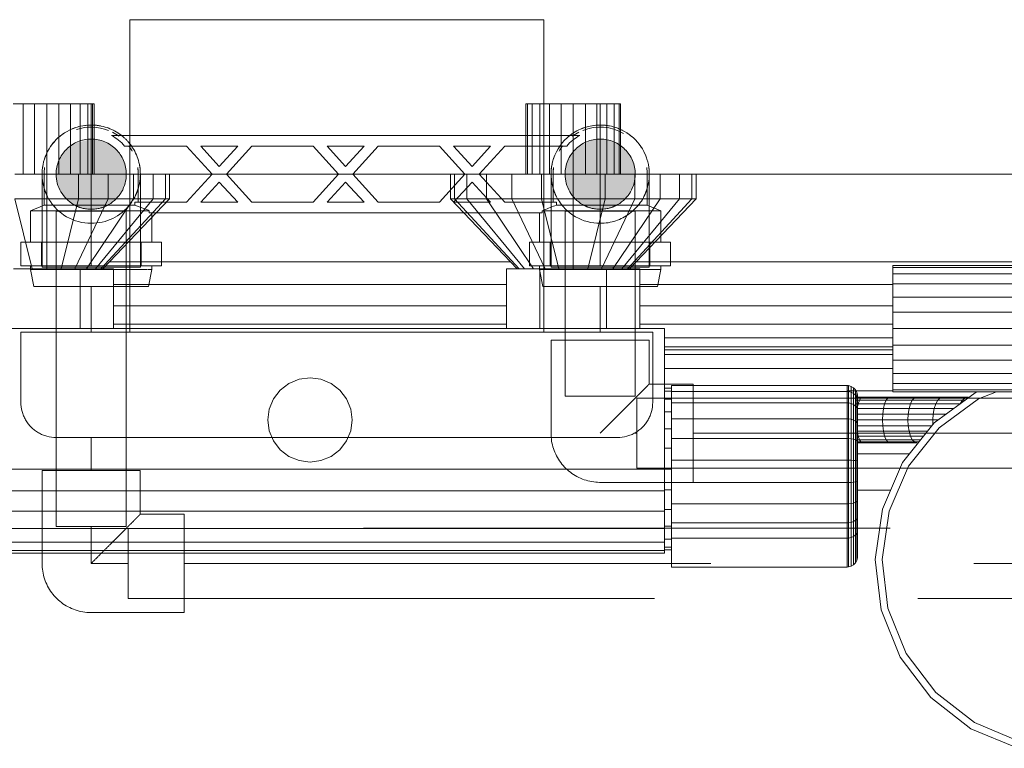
# Model space of a CAD drawing. Header units: millimetres. Extents: x -7237 to 20224, y 4737 to 43478.
# Tile 72 of 88: x 14538 to 14818, y 42012 to 42220. Entities that reach past the tile are written whole.
import ezdxf

# ---------------------------------------------------------------- set-up
doc = ezdxf.new("R2010")
doc.units = ezdxf.units.MM
for name, pattern in [('ADSK_Осевая', [700, 500, -100, 0, -100]), ('ADSK_Скрыто', [300, 150, -150]), ('ADSK_Штриховая_ш3 п1_5', [225, 150, -75])]:
    doc.linetypes.add(name, pattern=pattern)
for name, color, linetype, lineweight in [('A-DETL-____-HDLN', 90, 'ADSK_Скрыто', 9), ('A-DETL-____-MBND', 5, 'ADSK_Штриховая_ш3 п1_5', 20), ('M-EQPM-____-OTLN', 50, 'Continuous', 20), ('P-PIPE-____-CNTR', 3, 'ADSK_Осевая', 20), ('P-PIPE-____-OTLN', 3, 'Continuous', 20)]:
    doc.layers.add(name, color=color, linetype=linetype, lineweight=lineweight)

# ---------------------------------------------------------------- blocks, each defined once
blk = doc.blocks.new('Прямая форма - 83 new-609569-В_Этаж 02_Водопровод')
at = {"layer": 'M-EQPM-____-OTLN', "color": 253}
for p, q in [((-81.75, 520), (-84.55, 520)), ((-81.75, 500), (-81.75, 520)), ((-78.49, 520), (-81.75, 520)), ((-78.49, 500), (-78.49, 520)), ((-75, 520), (-78.49, 520)), ((-75, 500), (-75, 520)), ((-71.51, 520), (-75, 520)), ((-68.25, 520), (-71.51, 520)), ((-71.51, 520), (-71.51, 500)), ((-65.45, 520), (-68.25, 520)), ((-68.25, 520), (-68.25, 500)), ((-63.31, 520), (-65.45, 520)), ((-65.45, 520), (-65.45, 500)), ((-61.96, 520), (-63.31, 520)), ((-63.31, 520), (-63.31, 500)), ((-61.5, 520), (-61.96, 520)), ((-61.96, 520), (-61.96, 500)), ((-61.5, 520), (-61.5, 500)), ((61.5, 500), (61.5, 520)), ((61.96, 520), (61.5, 520)), ((61.96, 500), (61.96, 520)), ((63.31, 520), (61.96, 520)), ((63.31, 500), (63.31, 520)), ((65.45, 520), (63.31, 520)), ((65.45, 500), (65.45, 520)), ((68.25, 520), (65.45, 520)), ((68.25, 500), (68.25, 520)), ((71.51, 520), (68.25, 520)), ((71.51, 500), (71.51, 520)), ((75, 520), (71.51, 520)), ((75, 500), (75, 520)), ((78.49, 520), (75, 520)), ((81.75, 520), (78.49, 520)), ((78.49, 520), (78.49, 500)), ((84.55, 520), (81.75, 520)), ((81.75, 520), (81.75, 500)), ((86.69, 520), (84.55, 520)), ((84.55, 520), (84.55, 500)), ((88.04, 520), (86.69, 520)), ((86.69, 520), (86.69, 500)), ((88.5, 520), (88.04, 520)), ((88.04, 520), (88.04, 500)), ((88.5, 520), (88.5, 500)), ((-84.06, 500), (-75, 500)), ((-75, 500), (-65.94, 500)), ((-75, 500), (-75, 493)), ((-65.94, 500), (-57.5, 500)), ((-65.94, 500), (-65.94, 493)), ((-57.5, 500), (-50.25, 500)), ((-57.5, 500), (-57.5, 493)), ((-50.25, 500), (-44.69, 500)), ((-50.25, 500), (-50.25, 493)), ((-44.69, 500), (-41.19, 500)), ((-44.69, 500), (-44.69, 493)), ((-40, 500), (-41.19, 500)), ((-41.19, 500), (-41.19, 493)), ((-40, 493), (-40, 500)), ((40, 500), (-40, 500)), ((41.19, 500), (40, 500)), ((40, 500), (40, 493)), ((41.19, 493), (41.19, 500)), ((44.69, 500), (41.19, 500)), ((44.69, 493), (44.69, 500)), ((44.69, 500), (50.25, 500)), ((50.25, 500), (57.5, 500)), ((50.25, 493), (50.25, 500)), ((57.5, 500), (65.94, 500)), ((57.5, 493), (57.5, 500)), ((65.94, 500), (75, 500)), ((65.94, 493), (65.94, 500)), ((75, 500), (84.06, 500)), ((75, 493), (75, 500)), ((84.06, 500), (92.5, 500)), ((84.06, 493), (84.06, 500)), ((92.5, 500), (99.75, 500)), ((92.5, 493), (92.5, 500)), ((99.75, 500), (105.31, 500)), ((99.75, 493), (99.75, 500)), ((105.31, 500), (108.81, 500)), ((105.31, 493), (105.31, 500)), ((108.81, 500), (110, 500)), ((108.81, 493), (108.81, 500)), ((110, 493), (110, 500)), ((205, 500), (110, 500)), ((-75, 493), (-84.06, 493)), ((-84.06, 493), (-79.14, 473)), ((-65.94, 493), (-75, 493)), ((-75, 493), (-75, 473)), ((-65.94, 493), (-70.86, 473)), ((-57.5, 493), (-67, 473)), ((-57.5, 493), (-65.94, 493)), ((-50.25, 493), (-63.69, 473)), ((-44.69, 493), (-61.14, 473)), ((-41.19, 493), (-59.55, 473)), ((-59, 473), (-40, 493)), ((-50.25, 493), (-57.5, 493)), ((-44.69, 493), (-50.25, 493)), ((-41.19, 493), (-44.69, 493)), ((-40, 493), (-41.19, 493)), ((41.19, 493), (40, 493)), ((40, 493), (59, 473)), ((59.55, 473), (41.19, 493)), ((44.69, 493), (41.19, 493)), ((61.14, 473), (44.69, 493)), ((50.25, 493), (44.69, 493)), ((63.69, 473), (50.25, 493)), ((57.5, 493), (50.25, 493)), ((65.94, 493), (57.5, 493)), ((57.5, 493), (67, 473)), ((75, 493), (65.94, 493)), ((65.94, 493), (70.86, 473)), ((84.06, 493), (75, 493)), ((75, 493), (75, 473)), ((84.06, 493), (79.14, 473)), ((92.5, 493), (83, 473)), ((92.5, 493), (84.06, 493)), ((99.75, 493), (86.31, 473)), ((105.31, 493), (88.86, 473)), ((108.81, 493), (90.45, 473)), ((110, 493), (91, 473)), ((99.75, 493), (92.5, 493)), ((105.31, 493), (99.75, 493)), ((108.81, 493), (105.31, 493)), ((110, 493), (108.81, 493)), ((-57.1, 475), (57.1, 475)), ((92.9, 475), (205, 475)), ((-84.5, 473), (-65.5, 473)), ((-56, 473), (-65.5, 473)), ((-65.5, 473), (-65.5, 456)), ((-56, 456), (-56, 473)), ((56, 473), (56, 456)), ((65.5, 473), (56, 473)), ((65.5, 456), (65.5, 473)), ((84.5, 473), (65.5, 473)), ((84.5, 456), (84.5, 473)), ((84.5, 473), (94, 473)), ((94, 473), (94, 456)), ((166, 473.39), (166, 474)), ((205, 474), (166, 474)), ((166, 471.59), (166, 473.39)), ((205, 473.39), (166, 473.39)), ((166, 468.73), (166, 471.59)), ((166, 471.59), (205, 471.59)), ((-56, 468.53), (56, 468.53)), ((94, 468.53), (166, 468.53)), ((166, 465), (166, 468.73)), ((205, 468.73), (166, 468.73)), ((166, 460.66), (166, 465)), ((166, 465), (205, 465)), ((-56, 462.5), (56, 462.5)), ((94, 462.5), (166, 462.5)), ((166, 456), (166, 460.66)), ((205, 460.66), (166, 460.66)), ((-56, 457.32), (56, 457.32)), ((94, 457.32), (166, 457.32)), ((101, 456), (-101, 456)), ((101, 416), (101, 456)), ((166, 451.34), (166, 456)), ((205, 456), (166, 456)), ((101, 453.35), (166, 453.35)), ((166, 450.85), (101, 450.85)), ((166, 450), (101, 450)), ((166, 447), (166, 451.34)), ((206.13, 451.34), (166, 451.34)), ((101, 448.64), (166, 448.64)), ((209.81, 447), (166, 447)), ((166, 447), (166, 443.27)), ((101, 444.64), (166, 444.64)), ((239.91, 443.27), (166, 443.27)), ((166, 443.27), (166, 440.41)), ((-6, 440.39), (-3.11, 441.59)), ((-3.11, 441.59), (0, 442)), ((0, 442), (3.11, 441.59)), ((3.11, 441.59), (6, 440.39)), ((166, 440.41), (239.87, 440.41)), ((166, 440.41), (166, 438.61)), ((-10.39, 436), (-8.49, 438.49)), ((-8.49, 438.49), (-6, 440.39)), ((6, 440.39), (8.49, 438.49)), ((8.49, 438.49), (10.39, 436)), ((103, 439), (101, 439)), ((103, 438.22), (101, 438.22)), ((103, 438.11), (103, 439.79)), ((153, 439.79), (103, 439.79)), ((103, 434.87), (103, 438.11)), ((153, 438.11), (103, 438.11)), ((153, 438.11), (153, 439.79)), ((153.39, 439.76), (153, 439.79)), ((153.39, 439.76), (153, 439.79)), ((166, 438.28), (153, 438.28)), ((153, 434.87), (153, 438.11)), ((153.39, 438.09), (153, 438.11)), ((153.39, 438.09), (153, 438.11)), ((153.39, 438.09), (153.39, 439.76)), ((153.39, 439.76), (153.39, 438.09)), ((154.15, 439.56), (153.39, 439.76)), ((154.15, 439.56), (153.39, 439.76)), ((153.39, 434.85), (153.39, 438.09)), ((154.15, 437.9), (153.39, 438.09)), ((154.15, 437.9), (154.15, 439.56)), ((154.15, 439.56), (154.15, 437.9)), ((154.83, 439.17), (154.15, 439.56)), ((154.83, 439.17), (154.15, 439.56)), ((154.15, 434.69), (154.15, 437.9)), ((154.83, 437.53), (154.15, 437.9)), ((154.83, 437.53), (154.83, 439.17)), ((154.83, 439.17), (154.83, 437.53)), ((155.38, 438.61), (154.83, 439.17)), ((155.38, 438.61), (154.83, 439.17)), ((155.38, 437.02), (155.38, 438.61)), ((155.38, 438.61), (155.38, 437.02)), ((155.77, 437.94), (155.38, 438.61)), ((155.77, 437.94), (155.38, 438.61)), ((155.77, 436.39), (155.77, 437.94)), ((155.77, 437.94), (155.77, 436.39)), ((155.97, 437.18), (155.77, 437.94)), ((155.97, 437.18), (155.77, 437.94)), ((166, 438.61), (239.85, 438.61)), ((166, 438.61), (166, 438)), ((166, 438), (239.84, 438)), ((177.85, 429.18), (189.51, 437.76)), ((189.51, 437.76), (190.13, 438)), ((195.61, 438), (190.47, 436.01)), ((-11.59, 433.11), (-10.39, 436)), ((10.39, 436), (11.59, 433.11)), ((103, 435.92), (101, 435.92)), ((103, 430.3), (103, 434.87)), ((153, 434.87), (103, 434.87)), ((153, 430.3), (153, 434.87)), ((153.39, 434.85), (153, 434.87)), ((153.39, 430.29), (153.39, 434.85)), ((154.15, 434.69), (153.39, 434.85)), ((154.83, 434.38), (154.83, 437.53)), ((155.38, 437.02), (154.83, 437.53)), ((155.38, 433.94), (155.38, 437.02)), ((155.77, 436.39), (155.38, 437.02)), ((155.77, 436.39), (155.38, 437.02)), ((157.35, 436.5), (155.38, 436.5)), ((155.38, 436.28), (156.92, 436.28)), ((155.38, 435.63), (156.51, 435.63)), ((155.77, 433.4), (155.77, 436.39)), ((155.77, 436.39), (155.77, 433.4)), ((155.97, 435.68), (155.77, 436.39)), ((155.97, 435.68), (155.77, 436.39)), ((155.97, 435.68), (155.97, 437.18)), ((155.97, 437.18), (155.97, 435.68)), ((156, 436.79), (155.97, 437.18)), ((156, 436.79), (155.97, 437.18)), ((155.97, 432.8), (155.97, 435.68)), ((155.97, 435.68), (155.97, 432.8)), ((156, 435.32), (155.97, 435.68)), ((156, 435.32), (155.97, 435.68)), ((156, 435.32), (156, 436.79)), ((156, 436.79), (156, 435.32)), ((156, 432.49), (156, 435.32)), ((156, 435.32), (156, 432.49)), ((156.16, 434.6), (156.51, 435.63)), ((156.51, 435.63), (156.92, 436.28)), ((156.51, 435.63), (164.13, 435.63)), ((156.92, 436.28), (157.35, 436.5)), ((156.92, 436.28), (164.64, 436.28)), ((165.18, 436.5), (157.35, 436.5)), ((163.7, 434.6), (164.13, 435.63)), ((164.13, 435.63), (164.64, 436.28)), ((164.13, 435.63), (171.59, 435.63)), ((164.64, 436.28), (165.18, 436.5)), ((164.64, 436.28), (172.19, 436.28)), ((172.84, 436.5), (165.18, 436.5)), ((171.08, 434.6), (171.59, 435.63)), ((171.59, 435.63), (172.19, 436.28)), ((171.59, 435.63), (178.85, 435.63)), ((172.19, 436.28), (172.84, 436.5)), ((172.19, 436.28), (179.54, 436.28)), ((180.29, 436.5), (172.84, 436.5)), ((178.25, 434.6), (178.85, 435.63)), ((178.85, 435.63), (179.54, 436.28)), ((178.85, 435.63), (185.87, 435.63)), ((190.47, 436.01), (179.24, 427.74)), ((179.54, 436.28), (180.29, 436.5)), ((179.54, 436.28), (186.66, 436.28)), ((187.5, 436.5), (180.29, 436.5)), ((185.2, 434.6), (185.87, 435.63)), ((185.87, 435.63), (186.66, 436.28)), ((185.87, 435.63), (186.62, 435.63)), ((186.66, 436.28), (187.5, 436.5)), ((186.66, 436.28), (187.5, 436.28)), ((-12, 430), (-11.59, 433.11)), ((11.59, 433.11), (12, 430)), ((103, 432.26), (101, 432.26)), ((154.15, 430.17), (154.15, 434.69)), ((154.83, 434.38), (154.15, 434.69)), ((154.83, 429.93), (154.83, 434.38)), ((155.38, 433.94), (154.83, 434.38)), ((156.16, 434.6), (155.38, 434.6)), ((155.38, 429.6), (155.38, 433.94)), ((155.77, 433.4), (155.38, 433.94)), ((155.77, 429.19), (155.77, 433.4)), ((155.97, 432.8), (155.77, 433.4)), ((155.97, 432.8), (155.77, 433.4)), ((155.77, 432.1), (155.89, 433.25)), ((155.89, 433.25), (156.16, 434.6)), ((163.37, 433.25), (155.89, 433.25)), ((155.97, 428.73), (155.97, 432.8)), ((155.97, 432.8), (155.97, 428.73)), ((156, 432.49), (155.97, 432.8)), ((156, 432.49), (155.97, 432.8)), ((156, 428.5), (156, 432.49)), ((156, 432.49), (156, 428.5)), ((163.7, 434.6), (156.16, 434.6)), ((163.16, 431.68), (163.37, 433.25)), ((163.37, 433.25), (163.7, 434.6)), ((170.68, 433.25), (163.37, 433.25)), ((171.08, 434.6), (163.7, 434.6)), ((170.43, 431.68), (170.68, 433.25)), ((170.68, 433.25), (171.08, 434.6)), ((177.8, 433.25), (170.68, 433.25)), ((178.25, 434.6), (171.08, 434.6)), ((177.51, 431.68), (177.8, 433.25)), ((177.8, 433.25), (178.25, 434.6)), ((183.38, 433.25), (177.8, 433.25)), ((185.2, 434.6), (178.25, 434.6)), ((-11.59, 426.89), (-12, 430)), ((12, 430), (11.59, 426.89)), ((103, 424.72), (103, 430.3)), ((153, 430.3), (103, 430.3)), ((153, 424.72), (153, 430.3)), ((153.39, 430.29), (153, 430.3)), ((153.39, 424.71), (153.39, 430.29)), ((154.15, 430.17), (153.39, 430.29)), ((154.15, 424.64), (154.15, 430.17)), ((154.83, 429.93), (154.15, 430.17)), ((154.83, 424.5), (154.83, 429.93)), ((155.38, 429.6), (154.83, 429.93)), ((155.38, 424.29), (155.38, 429.6)), ((155.77, 429.19), (155.38, 429.6)), ((163.16, 431.68), (155.77, 431.68)), ((163.09, 430), (155.77, 430)), ((155.77, 424.04), (155.77, 429.19)), ((155.97, 428.73), (155.77, 429.19)), ((155.97, 428.73), (155.77, 429.19)), ((163.09, 430), (163.16, 431.68)), ((163.16, 428.32), (163.09, 430)), ((170.35, 430), (163.09, 430)), ((170.43, 431.68), (163.16, 431.68)), ((170.35, 430), (170.43, 431.68)), ((170.43, 428.32), (170.35, 430)), ((177.41, 430), (170.35, 430)), ((177.51, 431.68), (170.43, 431.68)), ((177.41, 430), (177.51, 431.68)), ((177.48, 428.72), (177.41, 430)), ((178.97, 430), (177.41, 430)), ((181.25, 431.68), (177.51, 431.68)), ((-10.39, 424), (-11.59, 426.89)), ((11.59, 426.89), (10.39, 424)), ((103, 427.5), (101, 427.5)), ((163.16, 428.32), (155.77, 428.32)), ((155.89, 426.75), (155.77, 427.9)), ((156.16, 425.4), (155.89, 426.75)), ((163.37, 426.75), (155.89, 426.75)), ((155.97, 423.77), (155.97, 428.73)), ((155.97, 428.73), (155.97, 423.77)), ((156, 428.5), (155.97, 428.73)), ((156, 428.5), (155.97, 428.73)), ((156, 423.62), (156, 428.5)), ((156, 428.5), (156, 423.62)), ((163.37, 426.75), (163.16, 428.32)), ((170.43, 428.32), (163.16, 428.32)), ((163.7, 425.4), (163.37, 426.75)), ((170.68, 426.75), (163.37, 426.75)), ((168.84, 417.86), (177.85, 429.18)), ((170.68, 426.75), (170.43, 428.32)), ((177.17, 428.32), (170.43, 428.32)), ((179.24, 427.74), (170.55, 416.83)), ((171.08, 425.4), (170.68, 426.75)), ((175.92, 426.75), (170.68, 426.75)), ((-8.49, 421.51), (-10.39, 424)), ((10.39, 424), (8.49, 421.51)), ((103, 418.53), (103, 424.72)), ((153, 424.72), (103, 424.72)), ((153, 418.53), (153, 424.72)), ((153.39, 424.71), (153, 424.72)), ((153.39, 418.53), (153.39, 424.71)), ((154.15, 424.64), (153.39, 424.71)), ((154.15, 418.51), (154.15, 424.64)), ((154.83, 424.5), (154.15, 424.64)), ((154.83, 418.46), (154.83, 424.5)), ((155.38, 424.29), (154.83, 424.5)), ((155.38, 418.41), (155.38, 424.29)), ((155.77, 424.04), (155.38, 424.29)), ((156.51, 424.37), (155.77, 424.37)), ((155.77, 418.33), (155.77, 424.04)), ((155.97, 423.77), (155.77, 424.04)), ((155.97, 423.77), (155.77, 424.04)), ((156.92, 423.72), (155.77, 423.72)), ((155.97, 418.25), (155.97, 423.77)), ((155.97, 423.77), (155.97, 418.25)), ((156, 423.62), (155.97, 423.77)), ((156, 423.62), (155.97, 423.77)), ((156, 418.21), (156, 423.62)), ((156, 423.62), (156, 418.21)), ((156.51, 424.37), (156.16, 425.4)), ((163.7, 425.4), (156.16, 425.4)), ((156.92, 423.72), (156.51, 424.37)), ((164.13, 424.37), (156.51, 424.37)), ((157.35, 423.5), (156.92, 423.72)), ((164.64, 423.72), (156.92, 423.72)), ((164.13, 424.37), (163.7, 425.4)), ((171.08, 425.4), (163.7, 425.4)), ((164.64, 423.72), (164.13, 424.37)), ((171.59, 424.37), (164.13, 424.37)), ((165.18, 423.5), (164.64, 423.72)), ((172.19, 423.72), (164.64, 423.72)), ((171.59, 424.37), (171.08, 425.4)), ((174.85, 425.4), (171.08, 425.4)), ((172.19, 423.72), (171.59, 424.37)), ((174.02, 424.37), (171.59, 424.37)), ((172.84, 423.5), (172.19, 423.72)), ((173.51, 423.72), (172.19, 423.72)), ((-6, 419.61), (-8.49, 421.51)), ((8.49, 421.51), (6, 419.61)), ((103, 421.95), (101, 421.95)), ((157.35, 423.5), (155.77, 423.5)), ((165.18, 423.5), (157.35, 423.5)), ((172.84, 423.5), (165.18, 423.5)), ((-3.11, 418.41), (-6, 419.61)), ((0, 418), (-3.11, 418.41)), ((3.11, 418.41), (0, 418)), ((6, 419.61), (3.11, 418.41)), ((103, 412.16), (103, 418.53)), ((153, 418.53), (103, 418.53)), ((153, 412.16), (153, 418.53)), ((153.39, 418.53), (153, 418.53)), ((153.39, 412.16), (153.39, 418.53)), ((154.15, 418.51), (153.39, 418.53)), ((154.15, 412.2), (154.15, 418.51)), ((154.83, 418.46), (154.15, 418.51)), ((154.83, 412.26), (154.83, 418.46)), ((155.38, 418.41), (154.83, 418.46)), ((155.38, 412.35), (155.38, 418.41)), ((155.77, 418.33), (155.38, 418.41)), ((170.83, 420.35), (155.77, 420.35)), ((155.77, 412.46), (155.77, 418.33)), ((155.97, 418.25), (155.77, 418.33)), ((155.97, 418.25), (155.77, 418.33)), ((155.97, 412.58), (155.97, 418.25)), ((155.97, 418.25), (155.97, 412.58)), ((156, 418.21), (155.97, 418.25)), ((156, 418.21), (155.97, 418.25)), ((156, 412.64), (156, 418.21)), ((156, 418.21), (156, 412.64)), ((-101, 416), (101, 416)), ((101, 409.79), (101, 416)), ((103, 416), (101, 416)), ((163.09, 404.58), (168.84, 417.86)), ((170.55, 416.83), (165.01, 404.03)), ((155.38, 412.35), (155.77, 412.46)), ((155.77, 412.46), (155.97, 412.58)), ((155.97, 412.58), (155.77, 412.46)), ((155.77, 406.83), (155.77, 412.46)), ((155.97, 412.58), (156, 412.64)), ((156, 412.64), (155.97, 412.58)), ((155.97, 412.58), (155.97, 407.15)), ((155.97, 407.15), (155.97, 412.58)), ((156, 412.64), (156, 407.31)), ((156, 407.31), (156, 412.64)), ((-101, 409.79), (101, 409.79)), ((103, 410.05), (101, 410.05)), ((101, 409.79), (101, 404)), ((103, 406.06), (103, 412.16)), ((103, 412.16), (153, 412.16)), ((153, 406.06), (153, 412.16)), ((153, 412.16), (153.39, 412.16)), ((153.39, 412.16), (154.15, 412.2)), ((153.39, 406.07), (153.39, 412.16)), ((154.15, 412.2), (154.83, 412.26)), ((154.15, 406.15), (154.15, 412.2)), ((154.83, 412.26), (155.38, 412.35)), ((154.83, 406.32), (154.83, 412.26)), ((155.38, 406.55), (155.38, 412.35)), ((165.44, 410), (155.77, 410)), ((165.44, 410), (155.77, 410)), ((155.77, 406.83), (155.38, 406.55)), ((155.97, 407.15), (155.77, 406.83)), ((155.97, 407.15), (155.77, 406.83)), ((155.77, 401.85), (155.77, 406.83)), ((156, 407.31), (155.97, 407.15)), ((156, 407.31), (155.97, 407.15)), ((155.97, 407.15), (155.97, 402.34)), ((155.97, 402.34), (155.97, 407.15)), ((156, 407.31), (156, 402.59)), ((156, 402.59), (156, 407.31)), ((101, 404), (-101, 404)), ((103, 404.5), (101, 404.5)), ((101, 404), (101, 399.03)), ((103, 400.66), (103, 406.06)), ((153, 406.06), (103, 406.06)), ((153.39, 406.07), (153, 406.06)), ((153, 400.66), (153, 406.06)), ((154.15, 406.15), (153.39, 406.07)), ((153.39, 400.67), (153.39, 406.07)), ((154.83, 406.32), (154.15, 406.15)), ((154.15, 400.8), (154.15, 406.15)), ((155.38, 406.55), (154.83, 406.32)), ((154.83, 401.06), (154.83, 406.32)), ((155.38, 401.41), (155.38, 406.55)), ((161, 390.25), (163.09, 404.58)), ((165.01, 404.03), (163, 390.23)), ((155.38, 401.41), (154.83, 401.06)), ((155.77, 401.85), (155.38, 401.41)), ((155.38, 397.26), (155.38, 401.41)), ((155.97, 402.34), (155.77, 401.85)), ((155.97, 402.34), (155.77, 401.85)), ((155.77, 397.79), (155.77, 401.85)), ((156, 402.59), (155.97, 402.34)), ((156, 402.59), (155.97, 402.34)), ((155.97, 402.34), (155.97, 398.38)), ((155.97, 398.38), (155.97, 402.34)), ((156, 402.59), (156, 398.68)), ((156, 398.68), (156, 402.59)), ((101, 399.03), (-101, 399.03)), ((103, 399.74), (101, 399.74)), ((101, 399.03), (101, 395.22)), ((103, 396.34), (103, 400.66)), ((153, 400.66), (103, 400.66)), ((153.39, 400.67), (153, 400.66)), ((153, 396.34), (153, 400.66)), ((154.15, 400.8), (153.39, 400.67)), ((153.39, 396.36), (153.39, 400.67)), ((154.83, 401.06), (154.15, 400.8)), ((154.15, 396.52), (154.15, 400.8)), ((154.83, 396.82), (154.83, 401.06)), ((155.97, 398.38), (155.77, 397.79)), ((156, 398.68), (155.97, 398.38)), ((156, 398.68), (155.97, 398.38)), ((155.97, 390.69), (155.97, 398.38)), ((103, 396.08), (101, 396.08)), ((103, 388.08), (103, 396.34)), ((153, 396.34), (103, 396.34)), ((153.39, 396.36), (153, 396.34)), ((153, 388.08), (153, 396.34)), ((154.15, 396.52), (153.39, 396.36)), ((153.39, 388.11), (153.39, 396.36)), ((154.83, 396.82), (154.15, 396.52)), ((154.15, 388.31), (154.15, 396.52)), ((155.38, 397.26), (154.83, 396.82)), ((154.83, 388.7), (154.83, 396.82)), ((155.77, 397.79), (155.38, 397.26)), ((155.38, 389.25), (155.38, 397.26)), ((155.77, 389.93), (155.77, 397.79)), ((101, 395.22), (-101, 395.22)), ((101, 392.82), (-101, 392.82)), ((101, 395.22), (101, 392.82)), ((103, 393.78), (101, 393.78)), ((103, 393), (101, 393)), ((101, 392.82), (101, 392)), ((101, 392), (-101, 392)), ((155.77, 389.93), (155.38, 389.25)), ((155.97, 390.69), (155.77, 389.93)), ((162.73, 375.88), (161, 390.25)), ((163, 390.23), (164.66, 376.38)), ((153, 388.08), (103, 388.08)), ((153.39, 388.11), (153, 388.08)), ((154.15, 388.31), (153.39, 388.11)), ((154.83, 388.7), (154.15, 388.31)), ((155.38, 389.25), (154.83, 388.7)), ((164.66, 376.38), (169.88, 363.45)), ((168.14, 362.46), (162.73, 375.88)), ((176.86, 350.91), (168.14, 362.46)), ((169.88, 363.45), (178.29, 352.32)), ((188.3, 342.04), (176.86, 350.91)), ((178.29, 352.32), (189.31, 343.77)), ((189.31, 343.77), (201.65, 338.61)), ((201.65, 336.46), (188.3, 342.04))]:
    blk.add_line(p, q, dxfattribs=at)
blk = doc.blocks.new('Прямая форма - FU - 054-609570-В_Этаж 02_Водопровод')
blk.add_blockref('Прямая форма - 83 new-609569-В_Этаж 02_Водопровод', (0, 0))
blk = doc.blocks.new('83 new_ifc_RVT-1-В_Этаж 02_Водопровод')
at = {"layer": 'M-EQPM-____-OTLN', "color": 253, "lineweight": 20}
blk.add_blockref('Прямая форма - FU - 054-609570-В_Этаж 02_Водопровод', (27110.28, 41675.83), dxfattribs=at)
blk = doc.blocks.new('ADSK_Бытовой вентилятор накладной - 200-1604136-В_Этаж 02_Водопровод')
at = {"layer": 'M-EQPM-____-OTLN', "color": 5}
for p, q in [((0, 90), (0, -90)), ((20, 90), (0, 90)), ((30, 80), (30, -80)), ((-89, 59), (0, 59)), ((-89, 59), (-89, -59)), ((0, -59), (-89, -59)), ((20, -90), (0, -90))]:
    blk.add_line(p, q, dxfattribs=at)
for points, knots in [([(20, 90), (20.87, 90), (22.18, 89.83), (23.84, 89.27), (25.01, 88.69), (25.92, 88.08), (26.6, 87.52), (27.24, 86.93), (27.81, 86.27), (28.32, 85.56), (28.78, 84.82), (29.27, 83.84), (29.83, 82.18), (30, 80.87), (30, 80)], [-1, -1, -1, -1, -0.833333, -0.75, -0.666667, -0.583333, -0.541667, -0.5, -0.416667, -0.375, -0.333333, -0.25, -0.166667, 0, 0, 0, 0]), ([(30, -80), (30, -80.89), (29.83, -82.18), (29.27, -83.84), (28.78, -84.82), (28.32, -85.56), (27.81, -86.27), (27.24, -86.93), (26.6, -87.52), (25.92, -88.08), (25.01, -88.69), (23.84, -89.26), (22.18, -89.83), (20.87, -90), (20, -90)], [0, 0, 0, 0, 0.166667, 0.25, 0.333333, 0.375, 0.416667, 0.5, 0.541667, 0.583333, 0.666667, 0.75, 0.833333, 1, 1, 1, 1])]:
    blk.add_open_spline(points, degree=3, knots=knots, dxfattribs=at)
blk = doc.blocks.new('ADSK_Полипропилен_Отвод - Универсальный-V46-В_Этаж 02_Водопровод')
at = {"layer": 'A-DETL-____-MBND', "color": 150}
for p, q in [((0, 14), (-26.5, 14)), ((-26.5, 14), (-26.5, -14)), ((14, -26.5), (14, 0)), ((-26.5, -14), (-14, -14)), ((-14, -14), (-14, -26.5)), ((-14, -26.5), (14, -26.5))]:
    blk.add_line(p, q, dxfattribs=at)
at = {"layer": 'A-DETL-____-MBND', "color": 150, "flags": 128}
blk.add_lwpolyline([(14, 0), (13.99, 0.56), (13.96, 1.12), (13.9, 1.68), (13.82, 2.23), (13.72, 2.78), (13.6, 3.33), (13.45, 3.87), (13.29, 4.4), (13.1, 4.93), (12.89, 5.45), (12.67, 5.96), (12.42, 6.46), (12.15, 6.96), (11.86, 7.44), (11.55, 7.9), (11.23, 8.36), (10.89, 8.8), (10.53, 9.23), (10.15, 9.64), (9.75, 10.04), (9.34, 10.43), (8.92, 10.79), (8.48, 11.14), (8.03, 11.47), (7.56, 11.78), (7.09, 12.07), (6.6, 12.35), (6.1, 12.6), (5.59, 12.84), (5.07, 13.05), (4.55, 13.24), (4.01, 13.41), (3.47, 13.56), (2.93, 13.69), (2.38, 13.8), (1.83, 13.88), (1.27, 13.94), (0.71, 13.98), (0.15, 14), (0, 14)], dxfattribs=at)
at = {"layer": 'A-DETL-____-MBND', "color": 150}
blk.add_open_spline([(-14, -14), (-13.99, -14), (-13.92, -13.93), (-13.71, -13.72), (-13.5, -13.5), (-13.23, -13.23), (-12.9, -12.91), (-12.53, -12.54), (-12.12, -12.12), (-11.69, -11.68), (-11.2, -11.2), (-10.69, -10.7), (-10.16, -10.16), (-9.62, -9.61), (-8.85, -8.85), (-8.05, -8.05), (-7.24, -7.23), (-6.4, -6.4), (-4.9, -4.9), (-2.69, -2.7), (-0.9, -0.89), (0, 0)], degree=3, knots=[0, 0, 0, 0, 0.071429, 0.107143, 0.142857, 0.178571, 0.214286, 0.25, 0.285714, 0.321429, 0.357143, 0.392857, 0.428571, 0.464286, 0.5, 0.571429, 0.607143, 0.642857, 0.714286, 0.857143, 1, 1, 1, 1], dxfattribs=at)
blk = doc.blocks.new('VTp_724_0 Водорозетка двойная - VTp_724_0-1589342-В_Этаж 02_Водопровод')
at = {"layer": 'A-DETL-____-HDLN'}
for p, q in [((-56.15, 32), (-56.17, 32)), ((-55.25, 27.2), (-56.15, 32)), ((56.15, 32), (55.25, 27.2)), ((61.37, 32), (56.15, 32)), ((-56.46, 26.1), (-52.42, 26.1)), ((-55.25, 27.2), (-56.4, 27.2)), ((-55.25, 26.1), (-55.25, 27.2)), ((-52.42, 19.4), (-52.42, 26.1)), ((52.42, 26.1), (58.3, 26.1)), ((52.42, 19.4), (52.42, 26.1)), ((55.25, 27.2), (55.25, 26.1)), ((56.29, 27.2), (55.25, 27.2)), ((61.32, 27.2), (56.49, 27.2)), ((58.3, 26.1), (61.48, 26.1)), ((58.3, 19.4), (58.3, 26.1)), ((-52.42, 19.4), (-56.46, 19.4)), ((-55.25, 11), (-55.25, 19.4)), ((58.3, 19.4), (52.42, 19.4)), ((55.25, 19.4), (55.25, 11)), ((61.48, 19.4), (58.3, 19.4)), ((-67.82, 8.8), (-77.18, 8.8)), ((-55.99, 10.4), (-56.43, 10.23)), ((-55.99, 10.4), (-56.33, 10.4)), ((55.99, 11), (-55.99, 11)), ((-55.99, 11), (-55.99, 10.4)), ((55.99, 10.4), (55.99, 11)), ((61.4, 10.4), (55.99, 10.4)), ((61.34, 8.8), (60.07, 8.8)), ((60.07, 8), (60.07, 8.8)), ((77.19, 8.8), (67.82, 8.8)), ((-56.43, 8), (-45.3, 8)), ((-45.3, 8), (-38.02, 0)), ((-36, 2.23), (-41.25, 8)), ((-41.25, 8), (-30.75, 8)), ((-30.75, 8), (-36, 2.23)), ((-33.98, 0), (-26.7, 8)), ((-26.7, 8), (-9.3, 8)), ((-9.3, 8), (-2.02, 0)), ((0, 2.23), (-5.25, 8)), ((-5.25, 8), (5.25, 8)), ((5.25, 8), (0, 2.23)), ((2.02, 0), (9.3, 8)), ((9.3, 8), (26.7, 8)), ((26.7, 8), (33.98, 0)), ((30.75, 8), (41.25, 8)), ((36, 2.23), (30.75, 8)), ((41.25, 8), (36, 2.23)), ((38.02, 0), (45.3, 8)), ((45.3, 8), (60.07, 8)), ((59.1, 8), (59.1, 0)), ((-38.02, 0), (-45.3, -8)), ((-41.25, -8), (-36, -2.23)), ((-36, -2.23), (-30.75, -8)), ((-26.7, -8), (-33.98, 0)), ((-2.02, 0), (-9.3, -8)), ((-5.25, -8), (0, -2.23)), ((0, -2.23), (5.25, -8)), ((9.3, -8), (2.02, 0)), ((33.98, 0), (26.7, -8)), ((30.75, -8), (36, -2.23)), ((36, -2.23), (41.25, -8)), ((45.3, -8), (38.02, 0)), ((-45.3, -8), (-56.43, -8)), ((-30.75, -8), (-41.25, -8)), ((-9.3, -8), (-26.7, -8)), ((5.25, -8), (-5.25, -8)), ((26.7, -8), (9.3, -8)), ((41.25, -8), (30.75, -8)), ((61.48, -8), (45.3, -8)), ((-56.43, -11), (61.48, -11))]:
    blk.add_line(p, q, dxfattribs=at)
for centre, radius, start, end in [((212.07, 402.15), 421.7, 248.2764, 248.8715), ((72.5, 0), 13.4, 180, 187.4391), ((72.5, 0), 13.4, 180, 188.1679), ((72.5, 0), 13.4, 209.2091, 214.3417), ((72.5, 0), 13.4, 211.2223, 214.0372), ((72.5, 0), 13.4, 212.6742, 214.0871), ((72.5, 0), 13.4, 214.786, 217.0264), ((72.5, 0), 13.4, 214.7883, 216.9182), ((72.5, 0), 13.4, 215.178, 216.6564)]:
    blk.add_arc(centre, radius, start, end, dxfattribs=at)
at = {"layer": 'M-EQPM-____-OTLN'}
for p, q in [((-88.85, 32), (-89.75, 27.2)), ((-56.17, 32), (-88.85, 32)), ((88.85, 32), (61.41, 32)), ((89.75, 27.2), (88.85, 32)), ((-92.58, 26.1), (-86.7, 26.1)), ((-92.58, 19.4), (-92.58, 26.1)), ((-89.75, 27.2), (-89.75, 26.1)), ((-56.42, 27.2), (-89.75, 27.2)), ((-86.7, 26.1), (-72.5, 26.1)), ((-86.7, 19.4), (-86.7, 26.1)), ((-72.5, 26.1), (-58.3, 26.1)), ((-72.5, 19.4), (-72.5, 26.1)), ((-58.3, 26.1), (-56.47, 26.1)), ((-58.3, 26.1), (-58.3, 19.4)), ((89.75, 27.2), (61.36, 27.2)), ((61.53, 26.1), (72.5, 26.1)), ((72.5, 26.1), (86.7, 26.1)), ((72.5, 19.4), (72.5, 26.1)), ((86.7, 26.1), (92.58, 26.1)), ((86.7, 26.1), (86.7, 19.4)), ((89.75, 26.1), (89.75, 27.2)), ((92.58, 19.4), (92.58, 26.1)), ((-86.7, 19.4), (-92.58, 19.4)), ((-89.75, 19.4), (-89.75, 10.4)), ((-72.5, 19.4), (-86.7, 19.4)), ((-58.3, 19.4), (-72.5, 19.4)), ((-56.47, 19.4), (-58.3, 19.4)), ((72.5, 19.4), (61.53, 19.4)), ((86.7, 19.4), (72.5, 19.4)), ((92.58, 19.4), (86.7, 19.4)), ((89.75, 10.4), (89.75, 19.4)), ((-89.75, 10.4), (-85.9, 8.8)), ((-56.35, 10.4), (-89.75, 10.4)), ((-85.9, 8.8), (-85.9, 0)), ((-77.23, 8.8), (-85.9, 8.8)), ((-60.07, 8.8), (-67.77, 8.8)), ((-60.07, 8.8), (-60.07, 8)), ((67.77, 8.8), (61.36, 8.8)), ((89.75, 10.4), (61.44, 10.4)), ((85.9, 8.8), (77.23, 8.8)), ((85.9, 8.8), (89.75, 10.4)), ((85.9, 0), (85.9, 8.8)), ((-60.07, 8), (-56.47, 8)), ((-59.1, 0), (-59.1, 8)), ((-56.47, -8), (-62.98, -8)), ((62.98, -8), (61.53, -8)), ((-66.71, -11), (-56.47, -11)), ((61.53, -11), (66.71, -11))]:
    blk.add_line(p, q, dxfattribs=at)
for centre, radius, start, end in [((-212.07, 402.15), 421.7, 291.1285, 291.6529), ((-72.5, 0), 13.4, 180, 188.2152), ((-72.5, 0), 13.4, 351.8321, 360), ((-72.5, 0), 13.4, 352.5609, 0), ((72.5, 0), 13.4, 351.7848, 0), ((-72.5, 0), 13.4, 322.9736, 327.3258), ((-72.5, 0), 13.4, 323.0818, 328.7777), ((-72.5, 0), 13.4, 323.3436, 330.7909), ((-72.5, 0), 13.4, 296.8936, 306.3065), ((72.5, 0), 13.4, 233.6935, 243.1064), ((-72.5, 0), 13.4, 240, 291.5013), ((72.5, 0), 13.4, 248.4987, 288.109)]:
    blk.add_arc(centre, radius, start, end, dxfattribs=at)
for points in [[(-62.98, -8), (-63.51, -8.62), (-64.66, -9.75), (-65.99, -10.62), (-66.71, -11)], [(66.71, -11), (65.99, -10.62), (64.66, -9.75), (63.51, -8.62), (62.98, -8)]]:
    blk.add_open_spline(points, degree=3, dxfattribs=at)
blk = doc.blocks.new('ADSK_Полипропилен_Отвод - Универсальный-V39-В_Этаж 02_Водопровод')
at = {"layer": 'A-DETL-____-HDLN', "color": 140}
for p, q in [((27056.63, 42186.81), (27057.06, 42186.46)), ((27058.64, 42184.87), (27058.87, 42184.58)), ((27061.95, 42149.33), (27061.95, 42175.83)), ((27033.95, 42166.39), (27033.95, 42149.33)), ((27033.95, 42149.33), (27047.95, 42149.33)), ((27047.95, 42149.33), (27061.95, 42149.33))]:
    blk.add_line(p, q, dxfattribs=at)
at = {"layer": 'A-DETL-____-HDLN', "color": 140, "flags": 128}
for points in [[(27058.99, 42184.43), (27059.33, 42183.98), (27059.64, 42183.52)], [(27060.48, 42182.07), (27060.72, 42181.56), (27060.94, 42181.04), (27061.14, 42180.52)], [(27061.72, 42178.36), (27061.81, 42177.81), (27061.87, 42177.25), (27061.92, 42176.69)]]:
    blk.add_lwpolyline(points, dxfattribs=at)
at = {"layer": 'A-DETL-____-HDLN', "color": 140}
for radius, start, end in [(14, 38.0841, 52.216), (10, 0, 180), (14, 322.5848, 37.4152), (10, 180, 240), (10, 300, 0), (14, 195, 195.7867), (14, 196.8508, 210), (14, 210, 270), (10, 240, 241.4021), (10, 242.3647, 255), (14, 270, 321.9159), (10, 285, 297.6317), (10, 298.6073, 300), (10, 255, 285)]:
    blk.add_arc((27047.95, 42175.83), radius, start, end, dxfattribs=at)
for points in [[(27061.69, 42173.14), (27061.86, 42174.03), (27061.95, 42174.94), (27061.95, 42175.83)], [(27036.35, 42167.98), (27036.49, 42167.78), (27036.78, 42167.38), (27037.25, 42166.79), (27037.75, 42166.22), (27038.12, 42165.85), (27038.31, 42165.67)], [(27059.04, 42167.29), (27059.21, 42167.52), (27059.38, 42167.75), (27059.54, 42167.98)]]:
    blk.add_open_spline(points, degree=3, dxfattribs=at)
for points, knots in [([(27034.59, 42171.63), (27034.71, 42171.25), (27034.98, 42170.51), (27035.31, 42169.78), (27035.5, 42169.43)], [0.2241092, 0.2241092, 0.2241092, 0.2241092, 0.2857143, 0.3456864, 0.3456864, 0.3456864, 0.3456864]), ([(27060.4, 42169.43), (27060.58, 42169.78), (27060.91, 42170.51), (27061.18, 42171.25), (27061.3, 42171.63)], [0.6543136, 0.6543136, 0.6543136, 0.6543136, 0.7142857, 0.7758908, 0.7758908, 0.7758908, 0.7758908]), ([(27057.58, 42165.67), (27057.77, 42165.85), (27058.14, 42166.22), (27058.58, 42166.72), (27058.84, 42167.04), (27058.94, 42167.17)], [0.42857143, 0.42857143, 0.42857143, 0.42857143, 0.46428571, 0.5, 0.52268344, 0.52268344, 0.52268344, 0.52268344])]:
    blk.add_open_spline(points, degree=3, knots=knots, dxfattribs=at)
at = {"layer": 'A-DETL-____-MBND', "color": 150}
blk.add_line((27033.95, 42175.83), (27033.95, 42166.44), dxfattribs=at)
at = {"layer": 'A-DETL-____-MBND', "color": 150, "flags": 128}
for points in [[(27041.85, 42188.43), (27042.36, 42188.67), (27042.87, 42188.88), (27043.4, 42189.07)], [(27045.57, 42189.63), (27046.12, 42189.71), (27046.68, 42189.77)], [(27048.91, 42189.8), (27049.47, 42189.75), (27050.03, 42189.68), (27050.58, 42189.58)], [(27052.74, 42188.99), (27053.26, 42188.78), (27053.77, 42188.56), (27054.28, 42188.32)], [(27038.6, 42186.26), (27039.03, 42186.62), (27039.46, 42186.97), (27039.92, 42187.3)], [(27055.73, 42187.47), (27056.18, 42187.15), (27056.63, 42186.81)], [(27036.39, 42183.74), (27036.72, 42184.19), (27037.06, 42184.63), (27037.42, 42185.06)], [(27034.66, 42180.23), (27034.84, 42180.76), (27035.05, 42181.28), (27035.28, 42181.79)], [(27033.99, 42176.95), (27034.05, 42177.51), (27034.12, 42178.06), (27034.23, 42178.61)]]:
    blk.add_lwpolyline(points, dxfattribs=at)
at = {"layer": 'A-DETL-____-MBND', "color": 150}
for start, end in [(90, 195), (52.4196, 90)]:
    blk.add_arc((27047.95, 42175.83), 14, start, end, dxfattribs=at)
blk.add_open_spline([(27033.95, 42175.83), (27033.95, 42174.94), (27034.03, 42174.03), (27034.21, 42173.14)], degree=3, dxfattribs=at)
blk = doc.blocks.new('ADSK_Полипропилен_Отвод - Универсальный-V40-В_Этаж 02_Водопровод')
at = {"layer": 'A-DETL-____-HDLN', "color": 210}
for p, q in [((27184.35, 42186.88), (27184.46, 42186.97)), ((27178.95, 42175.83), (27178.95, 42149.33)), ((27206.95, 42149.33), (27206.95, 42166.39)), ((27178.95, 42149.33), (27192.95, 42149.33)), ((27192.95, 42149.33), (27206.95, 42149.33))]:
    blk.add_line(p, q, dxfattribs=at)
at = {"layer": 'A-DETL-____-HDLN', "color": 210, "flags": 128}
for points in [[(27183.6, 42186.26), (27184.03, 42186.62), (27184.23, 42186.78)], [(27181.39, 42183.74), (27181.72, 42184.19), (27182.06, 42184.63), (27182.42, 42185.06)], [(27179.66, 42180.23), (27179.84, 42180.76), (27180.05, 42181.28), (27180.28, 42181.79)], [(27178.99, 42176.95), (27179.05, 42177.51), (27179.12, 42178.06), (27179.23, 42178.61)]]:
    blk.add_lwpolyline(points, dxfattribs=at)
at = {"layer": 'A-DETL-____-HDLN', "color": 210}
for radius, start, end in [(14, 127.784, 195), (10, 0, 180), (10, 180, 240), (10, 300, 0), (14, 195, 195.7867), (14, 344.2133, 345), (14, 196.8508, 210), (14, 270, 343.1492), (14, 210, 270), (10, 240, 241.3926), (10, 242.3683, 255), (10, 285, 297.6353), (10, 298.5979, 300), (10, 255, 285)]:
    blk.add_arc((27192.95, 42175.83), radius, start, end, dxfattribs=at)
for points in [[(27178.95, 42175.83), (27178.95, 42174.94), (27179.03, 42174.03), (27179.21, 42173.14)], [(27181.35, 42167.98), (27181.49, 42167.78), (27181.78, 42167.38), (27182.25, 42166.79), (27182.75, 42166.22), (27183.12, 42165.85), (27183.31, 42165.67)]]:
    blk.add_open_spline(points, degree=3, dxfattribs=at)
for points, knots in [([(27179.59, 42171.63), (27179.71, 42171.25), (27179.98, 42170.51), (27180.31, 42169.78), (27180.5, 42169.43)], [0.2241092, 0.2241092, 0.2241092, 0.2241092, 0.2857143, 0.3456864, 0.3456864, 0.3456864, 0.3456864]), ([(27205.4, 42169.43), (27205.58, 42169.78), (27205.91, 42170.51), (27206.18, 42171.25), (27206.3, 42171.63)], [0.6543136, 0.6543136, 0.6543136, 0.6543136, 0.7142857, 0.7758908, 0.7758908, 0.7758908, 0.7758908]), ([(27202.58, 42165.67), (27202.77, 42165.85), (27203.14, 42166.22), (27203.82, 42166.98), (27204.27, 42167.58), (27204.54, 42167.98)], [0.4285714, 0.4285714, 0.4285714, 0.4285714, 0.4642857, 0.5, 0.5714286, 0.5714286, 0.5714286, 0.5714286])]:
    blk.add_open_spline(points, degree=3, knots=knots, dxfattribs=at)
at = {"layer": 'A-DETL-____-MBND', "color": 220}
for p, q in [((27184.46, 42186.97), (27184.92, 42187.3)), ((27206.95, 42166.44), (27206.95, 42175.83))]:
    blk.add_line(p, q, dxfattribs=at)
at = {"layer": 'A-DETL-____-MBND', "color": 220, "flags": 128}
for points in [[(27186.85, 42188.43), (27187.36, 42188.67), (27187.87, 42188.88), (27188.4, 42189.07)], [(27190.57, 42189.63), (27191.12, 42189.71), (27191.68, 42189.77)], [(27193.91, 42189.8), (27194.47, 42189.75), (27195.03, 42189.68), (27195.58, 42189.58)], [(27197.74, 42188.99), (27198.26, 42188.78), (27198.77, 42188.56), (27199.28, 42188.32)], [(27200.73, 42187.47), (27201.18, 42187.15), (27201.63, 42186.81), (27202.06, 42186.46)], [(27203.64, 42184.87), (27203.99, 42184.43), (27204.33, 42183.98), (27204.64, 42183.52)], [(27205.48, 42182.07), (27205.72, 42181.56), (27205.94, 42181.04), (27206.14, 42180.52)], [(27206.72, 42178.36), (27206.81, 42177.81), (27206.87, 42177.25), (27206.92, 42176.69)]]:
    blk.add_lwpolyline(points, dxfattribs=at)
at = {"layer": 'A-DETL-____-MBND', "color": 220}
for start, end in [(90, 127.5804), (345, 90)]:
    blk.add_arc((27192.95, 42175.83), 14, start, end, dxfattribs=at)
blk.add_open_spline([(27206.69, 42173.14), (27206.86, 42174.03), (27206.95, 42174.94), (27206.95, 42175.83)], degree=3, dxfattribs=at)
blk = doc.blocks.new('ADSK_Полипропилен_Отвод - Универсальный-V48-В_Этаж 02_Водопровод')
at = {"layer": 'A-DETL-____-HDLN', "color": 210}
for p, q in [((14, -26.5), (14, 0)), ((-14.93, -14), (-14, -14)), ((-14, -14), (-14, -26.5)), ((-14, -26.5), (14, -26.5))]:
    blk.add_line(p, q, dxfattribs=at)
at = {"layer": 'A-DETL-____-HDLN', "color": 210, "flags": 128}
blk.add_lwpolyline([(14, 0), (13.99, 0.56), (13.96, 1.12)], dxfattribs=at)
at = {"layer": 'A-DETL-____-HDLN', "color": 210}
blk.add_open_spline([(-14, -14), (-13.99, -14), (-13.92, -13.93), (-13.71, -13.72), (-13.5, -13.5), (-13.23, -13.23), (-12.9, -12.91), (-12.53, -12.54), (-12.12, -12.12), (-11.69, -11.68), (-11.2, -11.2), (-10.69, -10.7), (-10.16, -10.16), (-9.62, -9.61), (-8.85, -8.85), (-8.05, -8.05), (-7.24, -7.23), (-6.4, -6.4), (-4.9, -4.9), (-2.69, -2.7), (-0.9, -0.89), (0, 0)], degree=3, knots=[0, 0, 0, 0, 0.071429, 0.107143, 0.142857, 0.178571, 0.214286, 0.25, 0.285714, 0.321429, 0.357143, 0.392857, 0.428571, 0.464286, 0.5, 0.571429, 0.607143, 0.642857, 0.714286, 0.857143, 1, 1, 1, 1], dxfattribs=at)
at = {"layer": 'A-DETL-____-MBND', "color": 220}
for p, q in [((0, 14), (-26.5, 14)), ((-26.5, 14), (-26.5, -14)), ((-26.5, -14), (-14.97, -14))]:
    blk.add_line(p, q, dxfattribs=at)
at = {"layer": 'A-DETL-____-MBND', "color": 220, "flags": 128}
blk.add_lwpolyline([(13.96, 1.12), (13.9, 1.68), (13.82, 2.23), (13.72, 2.78), (13.6, 3.33), (13.45, 3.87), (13.29, 4.4), (13.1, 4.93), (12.89, 5.45), (12.67, 5.96), (12.42, 6.46), (12.15, 6.96), (11.86, 7.44), (11.55, 7.9), (11.23, 8.36), (10.89, 8.8), (10.53, 9.23), (10.15, 9.64), (9.75, 10.04), (9.34, 10.43), (8.92, 10.79), (8.48, 11.14), (8.03, 11.47), (7.56, 11.78), (7.09, 12.07), (6.6, 12.35), (6.1, 12.6), (5.59, 12.84), (5.07, 13.05), (4.55, 13.24), (4.01, 13.41), (3.47, 13.56), (2.93, 13.69), (2.38, 13.8), (1.83, 13.88), (1.27, 13.94), (0.71, 13.98), (0.15, 14), (0, 14)], dxfattribs=at)

msp = doc.modelspace()

# ---------------------------------------------------------------- hatches: boundary and pattern name
at = {"layer": 'P-PIPE-____-OTLN'}
for points in [[(14557.87, 42165.83), (14560.46, 42166.17), (14562.87, 42167.17), (14564.94, 42168.76), (14567.12, 42172.24), (14567.53, 42173.24), (14567.87, 42175.83), (14567.53, 42178.42), (14566.53, 42180.83), (14564.94, 42182.9), (14562.87, 42184.49), (14560.46, 42185.49), (14557.87, 42185.83), (14553.29, 42184.66), (14552.87, 42184.49), (14550.8, 42182.9), (14549.21, 42180.83), (14548.21, 42178.42), (14547.87, 42175.83), (14548.21, 42173.24), (14549.21, 42170.83), (14550.8, 42168.76), (14553.29, 42167), (14555.29, 42166.17)], [(14702.87, 42165.83), (14705.46, 42166.17), (14707.87, 42167.17), (14709.94, 42168.76), (14712.12, 42172.24), (14712.53, 42173.24), (14712.87, 42175.83), (14712.53, 42178.42), (14711.53, 42180.83), (14709.94, 42182.9), (14707.87, 42184.49), (14705.46, 42185.49), (14702.87, 42185.83), (14700.29, 42185.49), (14696.94, 42183.77), (14695.8, 42182.9), (14694.21, 42180.83), (14693.21, 42178.42), (14692.87, 42175.83), (14693.21, 42173.24), (14694.21, 42170.83), (14696.94, 42167.89), (14697.87, 42167.17), (14700.29, 42166.17)]]:
    msp.add_hatch(color=256, dxfattribs=at).paths.add_polyline_path(points)

# ---------------------------------------------------------------- linework, layer by layer
at = {"layer": 'A-DETL-____-HDLN', "color": 140}
for p, q in [((14547.87, 42165.33), (14547.87, 42143.88)), ((14567.87, 42165.33), (14547.87, 42165.33)), ((14567.87, 42143.88), (14567.87, 42165.33)), ((14547.87, 42130.78), (14547.87, 42100.88)), ((14567.87, 42100.88), (14567.87, 42130.78)), ((14547.87, 42075.46), (14567.87, 42075.46)), ((14568.37, 42074.96), (14568.37, 42054.96))]:
    msp.add_line(p, q, dxfattribs=at)
at = {"layer": 'A-DETL-____-HDLN', "color": 210}
for p, q in [((14692.87, 42165.33), (14692.87, 42143.88)), ((14712.87, 42165.33), (14692.87, 42165.33)), ((14712.87, 42143.88), (14712.87, 42165.33)), ((14692.87, 42130.78), (14692.87, 42112.55)), ((14712.87, 42112.55), (14712.87, 42130.78)), ((14692.87, 42112.55), (14712.87, 42112.55)), ((14717.8, 42112.05), (14713.37, 42112.05)), ((14713.37, 42112.05), (14713.37, 42092.05))]:
    msp.add_line(p, q, dxfattribs=at)
at = {"layer": 'A-DETL-____-MBND', "color": 150}
for p, q in [((14547.87, 42143.83), (14547.87, 42130.83)), ((14557.87, 42143.83), (14557.87, 42130.83)), ((14567.87, 42130.83), (14567.87, 42143.83)), ((14547.87, 42100.83), (14547.87, 42075.46)), ((14557.87, 42100.83), (14557.87, 42091.46)), ((14567.87, 42075.46), (14567.87, 42100.83)), ((14557.87, 42064.96), (14557.87, 42075.46)), ((15460.48, 42074.96), (14568.37, 42074.96)), ((14568.37, 42064.96), (14557.87, 42064.96)), ((14584.37, 42064.96), (15444.48, 42064.96)), ((14568.37, 42054.96), (15460.48, 42054.96))]:
    msp.add_line(p, q, dxfattribs=at)
at = {"layer": 'A-DETL-____-MBND', "color": 220}
for p, q in [((14692.87, 42143.83), (14692.87, 42130.83)), ((14702.87, 42130.83), (14702.87, 42143.83)), ((14712.87, 42130.83), (14712.87, 42143.83)), ((15315.66, 42112.05), (14717.85, 42112.05)), ((14713.37, 42102.05), (14712.56, 42102.05)), ((14729.37, 42102.05), (15299.66, 42102.05)), ((14713.37, 42092.05), (15315.66, 42092.05))]:
    msp.add_line(p, q, dxfattribs=at)
at = {"layer": 'P-PIPE-____-CNTR', "color": 150}
for p, q in [((14557.87, 42155.83), (14557.87, 42195.83)), ((14537.87, 42175.83), (14577.87, 42175.83))]:
    msp.add_line(p, q, dxfattribs=at)
at = {"layer": 'P-PIPE-____-CNTR', "color": 220}
for p, q in [((14702.87, 42155.83), (14702.87, 42195.83)), ((14682.87, 42175.83), (14722.87, 42175.83))]:
    msp.add_line(p, q, dxfattribs=at)

# ---------------------------------------------------------------- block references
at = {"lineweight": 9}
msp.add_blockref('83 new_ifc_RVT-1-В_Этаж 02_Водопровод', (-12490.07, 0), dxfattribs=at)
at = {"layer": 'A-DETL-____-HDLN', "rotation": 180}
msp.add_blockref('VTp_724_0 Водорозетка двойная - VTp_724_0-1589342-В_Этаж 02_Водопровод', (14630.37, 42175.83), dxfattribs=at)
at = {"layer": 'A-DETL-____-HDLN', "color": 140}
msp.add_blockref('ADSK_Полипропилен_Отвод - Универсальный-V39-В_Этаж 02_Водопровод', (-12490.07, 0), dxfattribs=at)
at = {"layer": 'A-DETL-____-HDLN', "color": 210}
msp.add_blockref('ADSK_Полипропилен_Отвод - Универсальный-V40-В_Этаж 02_Водопровод', (-12490.07, 0), dxfattribs=at)
at = {"layer": 'A-DETL-____-HDLN', "color": 210, "rotation": 180}
msp.add_blockref('ADSK_Полипропилен_Отвод - Универсальный-V48-В_Этаж 02_Водопровод', (14702.87, 42102.05), dxfattribs=at)
at = {"layer": 'A-DETL-____-MBND', "color": 150, "rotation": 180}
msp.add_blockref('ADSK_Полипропилен_Отвод - Универсальный-V46-В_Этаж 02_Водопровод', (14557.87, 42064.96), dxfattribs=at)
at = {"layer": 'M-EQPM-____-OTLN', "color": 5, "extrusion": (0, 0, -1), "rotation": 270.0000000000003}
msp.add_blockref('ADSK_Бытовой вентилятор накладной - 200-1604136-В_Этаж 02_Водопровод', (-14627.85, 42130.83), dxfattribs=at)

doc.saveas('drawing.dxf')
